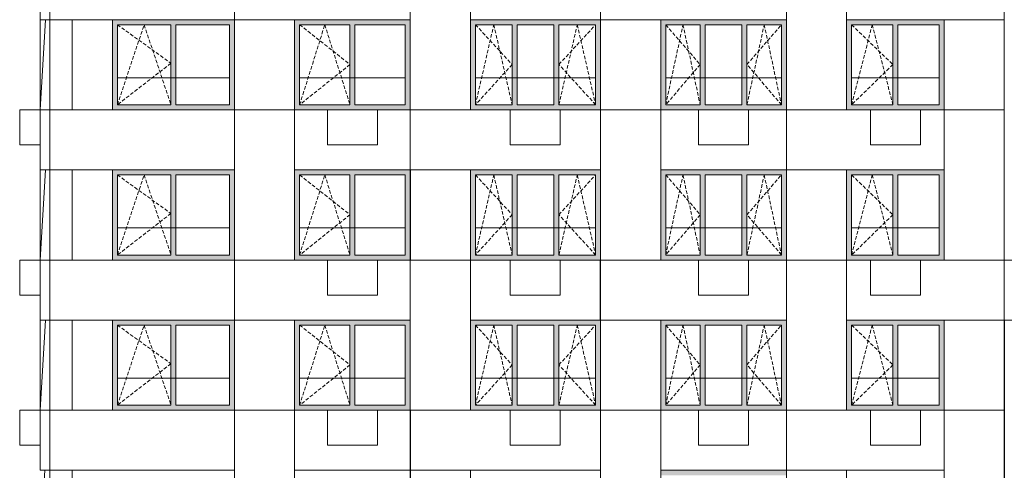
# Model space of a CAD drawing. Header units: millimetres. Extents: x -2957 to 750800, y -5565 to 168688.
# Tile 6 of 22: x 24026 to 43686, y 28860 to 37860. Entities that reach past the tile are written whole.
import ezdxf

# ---------------------------------------------------------------- set-up
doc = ezdxf.new("R2010")
doc.units = ezdxf.units.MM
doc.header["$MEASUREMENT"] = 0
doc.header["$XCLIPFRAME"] = 0
doc.linetypes.add('OO_EOIAAY', pattern=[105.833361, 70.555568, -35.277793])
doc.layers.add('0_Ном._пера__1', color=7, linetype='Continuous', lineweight=0)
doc.layers.add('0_Ном._пера__120', color=7, linetype='Continuous', lineweight=0)
doc.layers.add('0_Ном._пера__161', color=7, linetype='Continuous', lineweight=13, true_color=0x6a6a6a)
picture_1 = doc.add_image_def('image2.png', size_in_pixel=(725, 814))
picture_2 = doc.add_image_def('image1.png', size_in_pixel=(882, 833))
picture_3 = doc.add_image_def('image4.png', size_in_pixel=(734, 827))
picture_4 = doc.add_image_def('image5.png', size_in_pixel=(729, 823))

msp = doc.modelspace()

# ---------------------------------------------------------------- hatches: boundary and pattern name
at = {"layer": '0_Ном._пера__161', "linetype": 'Continuous', "lineweight": 0, "true_color": 0x696969}
for points in [[(25876.222, 37759.999), (25976.2, 37759.999), (27046.2, 37759.999), (27146.2, 37759.999), (28216.2, 37759.999), (28315.988, 37759.999), (28315.988, 37859.999), (25876.222, 37859.999)], [(25876.222, 37759.999), (25876.222, 36159.999), (25976.2, 36159.999), (25976.2, 37759.999)], [(27146.2, 37759.999), (27046.2, 37759.999), (27046.2, 36159.999), (27146.2, 36159.999)], [(28216.2, 37759.999), (28216.2, 36159.999), (28315.988, 36159.999), (28315.988, 37759.999)], [(29515.99, 37759.999), (29615.99, 37759.999), (30620.987, 37759.999), (30720.987, 37759.999), (31725.985, 37759.999), (31825.984, 37759.999), (31825.984, 37859.999), (29515.99, 37859.999)], [(29615.99, 37759.999), (29515.99, 37759.999), (29515.99, 36159.999), (29615.99, 36159.999)], [(30720.987, 37759.999), (30620.987, 37759.999), (30620.987, 36159.999), (30720.987, 36159.999)], [(31825.984, 37759.999), (31725.985, 37759.999), (31725.985, 36159.999), (31825.983, 36159.999)], [(33125.985, 37759.999), (33859.325, 37759.999), (33959.325, 37759.999), (34692.666, 37759.999), (34792.666, 37759.999), (35526.007, 37759.999), (35626.007, 37759.999), (35626.007, 37859.999), (33025.985, 37859.999), (33025.985, 37759.999)], [(33125.985, 37759.999), (33025.985, 37759.999), (33025.985, 36159.999), (33125.985, 36159.999)], [(33959.325, 37759.999), (33859.325, 37759.999), (33859.325, 36159.999), (33959.325, 36159.999)], [(34792.666, 37759.999), (34692.666, 37759.999), (34692.666, 36159.999), (34792.666, 36159.999)], [(35526.007, 37759.999), (35526.007, 36159.999), (35626.007, 36159.999), (35626.007, 37759.999)], [(36925.59, 37760), (37614.176, 37760), (37714.176, 37760), (38447.517, 37760), (38547.517, 37760), (39236.103, 37760), (39336.103, 37760), (39336.103, 37860), (36825.59, 37860), (36825.59, 37760)], [(36925.59, 37760), (36825.59, 37760), (36825.59, 36160), (36925.59, 36160)], [(37714.176, 37760), (37614.176, 37760), (37614.176, 36160), (37714.176, 36160)], [(38547.517, 37760), (38447.517, 37760), (38447.517, 36160), (38547.517, 36160)], [(39236.103, 37760), (39236.103, 36160), (39336.103, 36160), (39336.103, 37760)], [(42486.405, 37859.999), (40536.155, 37859.999), (40536.155, 37759.999), (40636.151, 37759.999), (41461.279, 37759.999), (41561.279, 37759.999), (42386.407, 37759.999), (42486.405, 37759.999)], [(40536.155, 37759.999), (40536.155, 36159.999), (40636.151, 36159.999), (40636.151, 37759.999)], [(41561.279, 37759.999), (41461.279, 37759.999), (41461.279, 36159.999), (41561.279, 36159.999)], [(42386.407, 37759.999), (42386.407, 36159.999), (42486.405, 36159.999), (42486.405, 37759.999)], [(25876.222, 36159.999), (25876.222, 36059.999), (28315.988, 36059.999), (28315.988, 36159.999), (28216.2, 36159.999), (27146.2, 36159.999), (27046.2, 36159.999), (25976.2, 36159.999)], [(29515.99, 36159.999), (29515.99, 36059.999), (31825.983, 36059.999), (31825.983, 36159.999), (31725.985, 36159.999), (30720.987, 36159.999), (30620.987, 36159.999), (29615.99, 36159.999)], [(33025.985, 36159.999), (33025.985, 36059.999), (35626.007, 36059.999), (35626.007, 36159.999), (35526.007, 36159.999), (34792.666, 36159.999), (34692.666, 36159.999), (33959.325, 36159.999), (33859.325, 36159.999), (33125.985, 36159.999)], [(36825.59, 36160), (36825.59, 36060), (39336.103, 36060), (39336.103, 36160), (39236.103, 36160), (38547.517, 36160), (38447.517, 36160), (37714.176, 36160), (37614.176, 36160), (36925.59, 36160)], [(40636.151, 36159.999), (40536.155, 36159.999), (40536.155, 36059.999), (42486.405, 36060), (42486.405, 36159.999), (42386.407, 36159.999), (41561.279, 36159.999), (41461.279, 36159.999)], [(25876.222, 34759.999), (25976.2, 34759.999), (27046.2, 34759.999), (27146.2, 34759.999), (28216.2, 34759.999), (28315.988, 34759.999), (28315.988, 34859.999), (25876.222, 34859.999)], [(29515.99, 34759.999), (29615.99, 34759.999), (30620.987, 34759.999), (30720.987, 34759.999), (31725.985, 34759.999), (31825.984, 34759.999), (31825.984, 34859.999), (29515.99, 34859.999)], [(33125.985, 34759.999), (33859.325, 34759.999), (33959.325, 34759.999), (34692.666, 34759.999), (34792.666, 34759.999), (35526.007, 34759.999), (35626.007, 34759.999), (35626.007, 34859.999), (33025.985, 34859.999), (33025.985, 34759.999)], [(36925.59, 34760), (37614.176, 34760), (37714.176, 34760), (38447.517, 34760), (38547.517, 34760), (39236.103, 34760), (39336.103, 34760), (39336.103, 34860), (36825.59, 34860), (36825.59, 34760)], [(42486.405, 34859.999), (40536.155, 34859.999), (40536.155, 34759.999), (40636.151, 34759.999), (41461.279, 34759.999), (41561.279, 34759.999), (42386.407, 34759.999), (42486.405, 34759.999)], [(25876.222, 34759.999), (25876.222, 33159.999), (25976.2, 33159.999), (25976.2, 34759.999)], [(27146.2, 34759.999), (27046.2, 34759.999), (27046.2, 33159.999), (27146.2, 33159.999)], [(28216.2, 34759.999), (28216.2, 33159.999), (28315.988, 33159.999), (28315.988, 34759.999)], [(29615.99, 34759.999), (29515.99, 34759.999), (29515.99, 33159.999), (29615.99, 33159.999)], [(30720.987, 34759.999), (30620.987, 34759.999), (30620.987, 33159.999), (30720.987, 33159.999)], [(31825.984, 34759.999), (31725.985, 34759.999), (31725.985, 33159.999), (31825.983, 33159.999)], [(33125.985, 34759.999), (33025.985, 34759.999), (33025.985, 33159.999), (33125.985, 33159.999)], [(33959.325, 34759.999), (33859.325, 34759.999), (33859.325, 33159.999), (33959.325, 33159.999)], [(34792.666, 34759.999), (34692.666, 34759.999), (34692.666, 33159.999), (34792.666, 33159.999)], [(35526.007, 34759.999), (35526.007, 33159.999), (35626.007, 33159.999), (35626.007, 34759.999)], [(36925.59, 34760), (36825.59, 34760), (36825.59, 33160), (36925.59, 33160)], [(37714.176, 34760), (37614.176, 34760), (37614.176, 33160), (37714.176, 33160)], [(38547.517, 34760), (38447.517, 34760), (38447.517, 33160), (38547.517, 33160)], [(39236.103, 34760), (39236.103, 33160), (39336.103, 33160), (39336.103, 34760)], [(40536.155, 34759.999), (40536.155, 33159.999), (40636.151, 33159.999), (40636.151, 34759.999)], [(41561.279, 34759.999), (41461.279, 34759.999), (41461.279, 33159.999), (41561.279, 33159.999)], [(42386.407, 34759.999), (42386.407, 33159.999), (42486.405, 33159.999), (42486.405, 34759.999)], [(25876.222, 33159.999), (25876.222, 33059.999), (28315.988, 33059.999), (28315.988, 33159.999), (28216.2, 33159.999), (27146.2, 33159.999), (27046.2, 33159.999), (25976.2, 33159.999)], [(29515.99, 33159.999), (29515.99, 33059.999), (31825.983, 33059.999), (31825.983, 33159.999), (31725.985, 33159.999), (30720.987, 33159.999), (30620.987, 33159.999), (29615.99, 33159.999)], [(33025.985, 33159.999), (33025.985, 33059.999), (35626.007, 33059.999), (35626.007, 33159.999), (35526.007, 33159.999), (34792.666, 33159.999), (34692.666, 33159.999), (33959.325, 33159.999), (33859.325, 33159.999), (33125.985, 33159.999)], [(36825.59, 33160), (36825.59, 33060), (39336.103, 33060), (39336.103, 33160), (39236.103, 33160), (38547.517, 33160), (38447.517, 33160), (37714.176, 33160), (37614.176, 33160), (36925.59, 33160)], [(40636.151, 33159.999), (40536.155, 33159.999), (40536.155, 33059.999), (42486.405, 33060), (42486.405, 33159.999), (42386.407, 33159.999), (41561.279, 33159.999), (41461.279, 33159.999)], [(25876.222, 31759.999), (25976.2, 31759.999), (27046.2, 31759.999), (27146.2, 31759.999), (28216.2, 31759.999), (28315.988, 31759.999), (28315.988, 31859.999), (25876.222, 31859.999)], [(29515.99, 31759.999), (29615.99, 31759.999), (30620.987, 31759.999), (30720.987, 31759.999), (31725.985, 31759.999), (31825.984, 31759.999), (31825.984, 31859.999), (29515.99, 31859.999)], [(33125.985, 31759.999), (33859.325, 31759.999), (33959.325, 31759.999), (34692.666, 31759.999), (34792.666, 31759.999), (35526.007, 31759.999), (35626.007, 31759.999), (35626.007, 31859.999), (33025.985, 31859.999), (33025.985, 31759.999)], [(36925.59, 31760), (37614.176, 31760), (37714.176, 31760), (38447.517, 31760), (38547.517, 31760), (39236.103, 31760), (39336.103, 31760), (39336.103, 31860), (36825.59, 31860), (36825.59, 31760)], [(42486.405, 31859.999), (40536.155, 31859.999), (40536.155, 31759.999), (40636.151, 31759.999), (41461.279, 31759.999), (41561.279, 31759.999), (42386.407, 31759.999), (42486.405, 31759.999)], [(25876.222, 31759.999), (25876.222, 30159.999), (25976.2, 30159.999), (25976.2, 31759.999)], [(27146.2, 31759.999), (27046.2, 31759.999), (27046.2, 30159.999), (27146.2, 30159.999)], [(28216.2, 31759.999), (28216.2, 30159.999), (28315.988, 30159.999), (28315.988, 31759.999)], [(29615.99, 31759.999), (29515.99, 31759.999), (29515.99, 30159.999), (29615.99, 30159.999)], [(30720.987, 31759.999), (30620.987, 31759.999), (30620.987, 30159.999), (30720.987, 30159.999)], [(31825.984, 31759.999), (31725.985, 31759.999), (31725.985, 30159.999), (31825.983, 30159.999)], [(33125.985, 31759.999), (33025.985, 31759.999), (33025.985, 30159.999), (33125.985, 30159.999)], [(33959.325, 31759.999), (33859.325, 31759.999), (33859.325, 30159.999), (33959.325, 30159.999)], [(34792.666, 31759.999), (34692.666, 31759.999), (34692.666, 30159.999), (34792.666, 30159.999)], [(35526.007, 31759.999), (35526.007, 30159.999), (35626.007, 30159.999), (35626.007, 31759.999)], [(36925.59, 31760), (36825.59, 31760), (36825.59, 30160), (36925.59, 30160)], [(37714.176, 31760), (37614.176, 31760), (37614.176, 30160), (37714.176, 30160)], [(38547.517, 31760), (38447.517, 31760), (38447.517, 30160), (38547.517, 30160)], [(39236.103, 31760), (39236.103, 30160), (39336.103, 30160), (39336.103, 31760)], [(40536.155, 31759.999), (40536.155, 30159.999), (40636.151, 30159.999), (40636.151, 31759.999)], [(41561.279, 31759.999), (41461.279, 31759.999), (41461.279, 30159.999), (41561.279, 30159.999)], [(42386.407, 31759.999), (42386.407, 30159.999), (42486.405, 30159.999), (42486.405, 31759.999)], [(25876.222, 30159.999), (25876.222, 30059.999), (28315.988, 30059.999), (28315.988, 30159.999), (28216.2, 30159.999), (27146.2, 30159.999), (27046.2, 30159.999), (25976.2, 30159.999)], [(29515.99, 30159.999), (29515.99, 30059.999), (31825.983, 30059.999), (31825.983, 30159.999), (31725.985, 30159.999), (30720.987, 30159.999), (30620.987, 30159.999), (29615.99, 30159.999)], [(33025.985, 30159.999), (33025.985, 30059.999), (35626.007, 30059.999), (35626.007, 30159.999), (35526.007, 30159.999), (34792.666, 30159.999), (34692.666, 30159.999), (33959.325, 30159.999), (33859.325, 30159.999), (33125.985, 30159.999)], [(36825.59, 30160), (36825.59, 30060), (39336.103, 30060), (39336.103, 30160), (39236.103, 30160), (38547.517, 30160), (38447.517, 30160), (37714.176, 30160), (37614.176, 30160), (36925.59, 30160)], [(40636.151, 30159.999), (40536.155, 30159.999), (40536.155, 30059.999), (42486.405, 30060), (42486.405, 30159.999), (42386.407, 30159.999), (41561.279, 30159.999), (41461.279, 30159.999)], [(36925.59, 28760), (37614.176, 28760), (37714.176, 28760), (38447.517, 28760), (38547.517, 28760), (39236.103, 28760), (39336.103, 28760), (39336.103, 28860), (36825.59, 28860), (36825.59, 28760)]]:
    msp.add_hatch(color=251, dxfattribs=at).paths.add_polyline_path(points)

# ---------------------------------------------------------------- linework, layer by layer
at = {"layer": '0_Ном._пера__1', "color": 7, "linetype": 'Continuous', "lineweight": 0}
for p, q in [((24540.863, 37860), (24431.987, 36060)), ((25875.988, 37859.999), (25875.988, 36059.999)), ((40536.155, 37859.999), (40536.411, 37859.999)), ((42486.405, 37859.999), (42486.405, 36059.999)), ((25976.2, 36700), (28215.752, 36700)), ((29615.99, 36700), (31725.985, 36700)), ((33125.985, 36700), (35526.007, 36700)), ((36925.59, 36700), (39236.103, 36700)), ((40636.151, 36700), (42386.407, 36700)), ((24025.875, 35359.275), (24025.875, 36059.275)), ((24025.875, 36059.275), (24432.564, 36059.275)), ((30170.763, 36060), (31170.763, 36060)), ((30170.763, 35360), (30170.763, 36060)), ((31170.763, 35360), (31170.763, 36060)), ((33820.781, 36060), (34820.781, 36060)), ((33820.781, 35360), (33820.781, 36060)), ((34820.781, 35360), (34820.781, 36060)), ((37580.867, 35360), (37580.867, 36060)), ((38580.867, 35360), (38580.867, 36060)), ((41010.91, 36060), (42010.91, 36060)), ((41010.91, 35360), (41010.91, 36060)), ((42010.91, 35360), (42010.91, 36060)), ((24025.875, 35359.275), (24432.564, 35359.275)), ((30170.763, 35360), (31170.763, 35360)), ((33820.781, 35360), (34820.781, 35360)), ((37580.867, 35360), (38580.867, 35360)), ((41010.91, 35360), (42010.91, 35360)), ((24540.863, 34860), (24431.987, 33060)), ((25875.988, 34859.999), (25875.988, 33059.999)), ((40536.155, 34859.999), (40536.411, 34859.999)), ((42486.405, 34859.999), (42486.405, 33059.999)), ((25976.2, 33700), (28215.752, 33700)), ((29615.99, 33700), (31725.985, 33700)), ((33125.985, 33700), (35526.007, 33700)), ((36925.59, 33700), (39236.103, 33700)), ((40636.151, 33700), (42386.407, 33700)), ((24025.875, 32359.275), (24025.875, 33059.275)), ((24025.875, 33059.275), (24432.564, 33059.275)), ((30170.763, 33060), (31170.763, 33060)), ((30170.763, 32360), (30170.763, 33060)), ((31170.763, 32360), (31170.763, 33060)), ((33820.781, 33060), (34820.781, 33060)), ((33820.781, 32360), (33820.781, 33060)), ((34820.781, 32360), (34820.781, 33060)), ((37580.867, 32360), (37580.867, 33060)), ((38580.867, 32360), (38580.867, 33060)), ((41010.91, 33060), (42010.91, 33060)), ((41010.91, 32360), (41010.91, 33060)), ((42010.91, 32360), (42010.91, 33060)), ((24025.875, 32359.275), (24432.564, 32359.275)), ((30170.763, 32360), (31170.763, 32360)), ((33820.781, 32360), (34820.781, 32360)), ((37580.867, 32360), (38580.867, 32360)), ((41010.91, 32360), (42010.91, 32360)), ((24540.863, 31860), (24431.987, 30060)), ((25875.988, 31859.999), (25875.988, 30059.999)), ((40536.155, 31859.999), (40536.411, 31859.999)), ((42486.405, 31859.999), (42486.405, 30059.999)), ((25976.2, 30700), (28215.752, 30700)), ((29615.99, 30700), (31725.985, 30700)), ((33125.985, 30700), (35526.007, 30700)), ((36925.59, 30700), (39236.103, 30700)), ((40636.151, 30700), (42386.407, 30700)), ((24025.875, 29359.275), (24025.875, 30059.275)), ((24025.875, 30059.275), (24432.564, 30059.275)), ((30170.763, 30060), (31170.763, 30060)), ((30170.763, 29360), (30170.763, 30060)), ((31170.763, 29360), (31170.763, 30060)), ((33820.781, 30060), (34820.781, 30060)), ((33820.781, 29360), (33820.781, 30060)), ((34820.781, 29360), (34820.781, 30060)), ((37580.867, 29360), (37580.867, 30060)), ((38580.867, 29360), (38580.867, 30060)), ((41010.91, 30060), (42010.91, 30060)), ((41010.91, 29360), (41010.91, 30060)), ((42010.91, 29360), (42010.91, 30060)), ((24025.875, 29359.275), (24432.564, 29359.275)), ((30170.763, 29360), (31170.763, 29360)), ((33820.781, 29360), (34820.781, 29360)), ((37580.867, 29360), (38580.867, 29360)), ((41010.91, 29360), (42010.91, 29360)), ((24528.858, 28860), (24419.982, 27060))]:
    msp.add_line(p, q, dxfattribs=at)
for points in [[(24432.564, 39059.275), (24625.583, 39059.275), (24625.583, 37860), (24432.564, 37860)], [(24625.583, 39059.275), (28315.91, 39059.275), (28315.91, 37860), (24625.583, 37860)], [(28315.752, 39060), (31825.539, 39060), (31825.539, 37859.999), (28315.752, 37859.999)], [(33025.534, 36060), (31825.592, 36060), (31825.592, 39060), (33025.534, 39060)], [(33025.626, 39060), (35625.749, 39060), (35625.749, 37860), (33025.626, 37860)], [(35625.749, 39060), (39336.103, 39060), (39336.103, 37859.999), (35625.749, 37859.999)], [(40535.924, 36060), (39335.982, 36060), (39335.982, 39060), (40535.924, 39060)], [(40535.76, 39060), (43685.935, 39060), (43685.935, 37859.999), (40535.76, 37859.999)], [(24625.583, 37860), (25075.853, 37860), (25075.853, 36060), (24625.583, 36060)], [(29515.965, 36060), (28316.023, 36060), (28316.023, 37860), (29515.965, 37860)], [(36825.771, 36060), (35625.829, 36060), (35625.829, 37860), (36825.771, 37860)], [(43685.924, 36060), (42485.982, 36060), (42485.982, 37860), (43685.924, 37860)], [(24432.564, 36059.275), (24625.583, 36059.275), (24625.583, 34860), (24432.564, 34860)], [(24625.583, 36059.275), (28315.91, 36059.275), (28315.91, 34859.999), (24625.583, 34859.999)], [(29515.965, 33060), (28316.023, 33060), (28316.023, 36060), (29515.965, 36060)], [(29515.754, 36060), (31825.808, 36060), (31825.808, 34860), (29515.754, 34860)], [(31825.808, 36060), (35625.749, 36060), (35625.749, 34860), (31825.808, 34860)], [(36825.771, 33060), (35625.829, 33060), (35625.829, 36060), (36825.771, 36060)], [(36825.771, 36060), (39336.103, 36060), (39336.103, 34860), (36825.771, 34860)], [(39336.103, 36060), (42486.207, 36060), (42486.207, 34860), (39336.103, 34860)], [(43685.924, 33060), (42485.982, 33060), (42485.982, 36060), (43685.924, 36060)], [(24625.583, 34860), (25075.853, 34860), (25075.853, 33060), (24625.583, 33060)], [(33025.749, 33060), (31825.807, 33060), (31825.807, 34860), (33025.749, 34860)], [(40535.924, 33060), (39335.982, 33060), (39335.982, 34860), (40535.924, 34860)], [(24432.564, 33059.275), (24625.583, 33059.275), (24625.583, 31860), (24432.564, 31860)], [(24625.583, 33059.275), (28315.91, 33059.275), (28315.91, 31860), (24625.583, 31860)], [(28315.752, 33060), (31825.539, 33060), (31825.539, 31860), (28315.752, 31860)], [(33025.749, 30060), (31825.807, 30060), (31825.807, 33060), (33025.749, 33060)], [(33025.626, 33060), (35625.749, 33060), (35625.749, 31860), (33025.626, 31860)], [(40535.924, 30060), (39335.982, 30060), (39335.982, 33060), (40535.924, 33060)], [(40535.983, 33060), (43685.924, 33060), (43685.924, 31860), (40535.983, 31860)], [(43685.924, 33060), (46496.239, 33060), (46496.239, 31860), (43685.924, 31860)], [(24625.583, 31860), (25075.853, 31860), (25075.853, 30060), (24625.583, 30060)], [(29515.806, 30060), (28315.864, 30060), (28315.864, 31860), (29515.806, 31860)], [(36825.865, 30060), (35625.923, 30060), (35625.923, 31860), (36825.865, 31860)], [(43686.794, 30060), (42486.852, 30060), (42486.852, 31860), (43686.794, 31860)], [(24432.564, 30059.275), (24625.583, 30059.275), (24625.583, 28860), (24432.564, 28860)], [(24625.583, 30059.275), (28315.91, 30059.275), (28315.91, 28860), (24625.583, 28860)], [(29515.806, 27060), (28315.864, 27060), (28315.864, 30060), (29515.806, 30060)], [(29515.754, 30060), (31825.808, 30060), (31825.808, 28860), (29515.754, 28860)], [(31825.808, 30060), (35625.749, 30060), (35625.749, 28860), (31825.808, 28860)], [(36825.865, 27060), (35625.923, 27060), (35625.923, 30060), (36825.865, 30060)], [(36825.771, 30060), (39336.103, 30060), (39336.103, 28860), (36825.771, 28860)], [(39336.103, 30060), (42486.207, 30060), (42486.207, 28860), (39336.103, 28860)], [(43686.794, 27060), (42486.852, 27060), (42486.852, 30060), (43686.794, 30060)], [(24625.583, 28860), (25075.853, 28860), (25075.853, 27060), (24625.583, 27060)], [(33025.749, 27059.999), (31825.807, 27059.999), (31825.807, 28860), (33025.749, 28860)], [(40535.924, 27060), (39335.982, 27060), (39335.982, 28860), (40535.924, 28860)]]:
    msp.add_lwpolyline(points, close=True, dxfattribs=at)
at = {"layer": '0_Ном._пера__120', "color": 7, "linetype": 'Continuous', "lineweight": 0}
for p, q in [((25976.2, 37759.999), (25976.2, 36159.999)), ((27046.2, 37759.999), (25976.2, 37759.999)), ((27046.2, 36159.999), (27046.2, 37759.999)), ((27146.2, 37759.999), (27146.2, 36159.999)), ((28216.2, 37759.999), (27146.2, 37759.999)), ((28216.2, 36159.999), (28216.2, 37759.999)), ((29615.99, 37759.999), (29615.99, 36159.999)), ((30620.987, 37759.999), (29615.99, 37759.999)), ((30620.987, 36159.999), (30620.987, 37759.999)), ((30720.987, 37759.999), (30720.987, 36159.999)), ((31725.985, 37759.999), (30720.987, 37759.999)), ((31725.985, 36159.999), (31725.985, 37759.999)), ((33125.985, 37759.999), (33125.985, 36159.999)), ((33859.325, 37759.999), (33125.985, 37759.999)), ((33859.325, 36159.999), (33859.325, 37759.999)), ((33959.325, 37759.999), (33959.325, 36159.999)), ((34692.666, 37759.999), (33959.325, 37759.999)), ((34692.666, 36159.999), (34692.666, 37759.999)), ((34792.666, 37759.999), (34792.666, 36159.999)), ((35526.007, 37759.999), (34792.666, 37759.999)), ((35526.007, 36159.999), (35526.007, 37759.999)), ((36925.59, 37760), (36925.59, 36160)), ((37614.176, 37760), (36925.59, 37760)), ((37614.176, 36160), (37614.176, 37760)), ((37714.176, 37760), (37714.176, 36160)), ((38447.517, 37760), (37714.176, 37760)), ((38447.517, 36160), (38447.517, 37760)), ((38547.517, 37760), (38547.517, 36160)), ((39236.103, 37760), (38547.517, 37760)), ((39236.103, 36160), (39236.103, 37760)), ((40636.151, 37759.999), (40636.151, 36159.999)), ((41461.279, 37759.999), (40636.151, 37759.999)), ((41461.279, 36159.999), (41461.279, 37759.999)), ((41561.279, 37759.999), (41561.279, 36159.999)), ((42386.407, 37759.999), (41561.279, 37759.999)), ((42386.407, 36159.999), (42386.407, 37759.999)), ((25976.2, 36159.999), (27046.2, 36159.999)), ((27146.2, 36159.999), (28216.2, 36159.999)), ((29615.99, 36159.999), (30620.987, 36159.999)), ((30720.987, 36159.999), (31725.985, 36159.999)), ((33125.985, 36159.999), (33859.325, 36159.999)), ((33959.325, 36159.999), (34692.666, 36159.999)), ((34792.666, 36159.999), (35526.007, 36159.999)), ((36925.59, 36160), (37614.176, 36160)), ((37714.176, 36160), (38447.517, 36160)), ((38547.517, 36160), (39236.103, 36160)), ((40636.151, 36159.999), (41461.279, 36159.999)), ((41561.279, 36159.999), (42386.407, 36159.999)), ((25976.2, 34759.999), (25976.2, 33159.999)), ((27046.2, 34759.999), (25976.2, 34759.999)), ((27046.2, 33159.999), (27046.2, 34759.999)), ((27146.2, 34759.999), (27146.2, 33159.999)), ((28216.2, 34759.999), (27146.2, 34759.999)), ((28216.2, 33159.999), (28216.2, 34759.999)), ((29615.99, 34759.999), (29615.99, 33159.999)), ((30620.987, 34759.999), (29615.99, 34759.999)), ((30620.987, 33159.999), (30620.987, 34759.999)), ((30720.987, 34759.999), (30720.987, 33159.999)), ((31725.985, 34759.999), (30720.987, 34759.999)), ((31725.985, 33159.999), (31725.985, 34759.999)), ((33125.985, 34759.999), (33125.985, 33159.999)), ((33859.325, 34759.999), (33125.985, 34759.999)), ((33859.325, 33159.999), (33859.325, 34759.999)), ((33959.325, 34759.999), (33959.325, 33159.999)), ((34692.666, 34759.999), (33959.325, 34759.999)), ((34692.666, 33159.999), (34692.666, 34759.999)), ((34792.666, 34759.999), (34792.666, 33159.999)), ((35526.007, 34759.999), (34792.666, 34759.999)), ((35526.007, 33159.999), (35526.007, 34759.999)), ((36925.59, 34760), (36925.59, 33160)), ((37614.176, 34760), (36925.59, 34760)), ((37614.176, 33160), (37614.176, 34760)), ((37714.176, 34760), (37714.176, 33160)), ((38447.517, 34760), (37714.176, 34760)), ((38447.517, 33160), (38447.517, 34760)), ((38547.517, 34760), (38547.517, 33160)), ((39236.103, 34760), (38547.517, 34760)), ((39236.103, 33160), (39236.103, 34760)), ((40636.151, 34759.999), (40636.151, 33159.999)), ((41461.279, 34759.999), (40636.151, 34759.999)), ((41461.279, 33159.999), (41461.279, 34759.999)), ((41561.279, 34759.999), (41561.279, 33159.999)), ((42386.407, 34759.999), (41561.279, 34759.999)), ((42386.407, 33159.999), (42386.407, 34759.999)), ((25976.2, 33159.999), (27046.2, 33159.999)), ((27146.2, 33159.999), (28216.2, 33159.999)), ((29615.99, 33159.999), (30620.987, 33159.999)), ((30720.987, 33159.999), (31725.985, 33159.999)), ((33125.985, 33159.999), (33859.325, 33159.999)), ((33959.325, 33159.999), (34692.666, 33159.999)), ((34792.666, 33159.999), (35526.007, 33159.999)), ((36925.59, 33160), (37614.176, 33160)), ((37714.176, 33160), (38447.517, 33160)), ((38547.517, 33160), (39236.103, 33160)), ((40636.151, 33159.999), (41461.279, 33159.999)), ((41561.279, 33159.999), (42386.407, 33159.999)), ((25976.2, 31759.999), (25976.2, 30159.999)), ((27046.2, 31759.999), (25976.2, 31759.999)), ((27046.2, 30159.999), (27046.2, 31759.999)), ((27146.2, 31759.999), (27146.2, 30159.999)), ((28216.2, 31759.999), (27146.2, 31759.999)), ((28216.2, 30159.999), (28216.2, 31759.999)), ((29615.99, 31759.999), (29615.99, 30159.999)), ((30620.987, 31759.999), (29615.99, 31759.999)), ((30620.987, 30159.999), (30620.987, 31759.999)), ((30720.987, 31759.999), (30720.987, 30159.999)), ((31725.985, 31759.999), (30720.987, 31759.999)), ((31725.985, 30159.999), (31725.985, 31759.999)), ((33125.985, 31759.999), (33125.985, 30159.999)), ((33859.325, 31759.999), (33125.985, 31759.999)), ((33859.325, 30159.999), (33859.325, 31759.999)), ((33959.325, 31759.999), (33959.325, 30159.999)), ((34692.666, 31759.999), (33959.325, 31759.999)), ((34692.666, 30159.999), (34692.666, 31759.999)), ((34792.666, 31759.999), (34792.666, 30159.999)), ((35526.007, 31759.999), (34792.666, 31759.999)), ((35526.007, 30159.999), (35526.007, 31759.999)), ((36925.59, 31760), (36925.59, 30160)), ((37614.176, 31760), (36925.59, 31760)), ((37614.176, 30160), (37614.176, 31760)), ((37714.176, 31760), (37714.176, 30160)), ((38447.517, 31760), (37714.176, 31760)), ((38447.517, 30160), (38447.517, 31760)), ((38547.517, 31760), (38547.517, 30160)), ((39236.103, 31760), (38547.517, 31760)), ((39236.103, 30160), (39236.103, 31760)), ((40636.151, 31759.999), (40636.151, 30159.999)), ((41461.279, 31759.999), (40636.151, 31759.999)), ((41461.279, 30159.999), (41461.279, 31759.999)), ((41561.279, 31759.999), (41561.279, 30159.999)), ((42386.407, 31759.999), (41561.279, 31759.999)), ((42386.407, 30159.999), (42386.407, 31759.999)), ((25976.2, 30159.999), (27046.2, 30159.999)), ((27146.2, 30159.999), (28216.2, 30159.999)), ((29615.99, 30159.999), (30620.987, 30159.999)), ((30720.987, 30159.999), (31725.985, 30159.999)), ((33125.985, 30159.999), (33859.325, 30159.999)), ((33959.325, 30159.999), (34692.666, 30159.999)), ((34792.666, 30159.999), (35526.007, 30159.999)), ((36925.59, 30160), (37614.176, 30160)), ((37714.176, 30160), (38447.517, 30160)), ((38547.517, 30160), (39236.103, 30160)), ((40636.151, 30159.999), (41461.279, 30159.999)), ((41561.279, 30159.999), (42386.407, 30159.999))]:
    msp.add_line(p, q, dxfattribs=at)
at = {"layer": '0_Ном._пера__120', "color": 7, "linetype": 'OO_EOIAAY', "lineweight": 0}
for p, q in [((25976.2, 36159.999), (26511.2, 37759.999)), ((25976.2, 37759.999), (27046.2, 36989.804)), ((26511.2, 37759.999), (27046.2, 36159.999)), ((29615.99, 37760), (30620.987, 36965)), ((29615.99, 36160), (30118.489, 37760)), ((30118.489, 37760), (30620.987, 36160)), ((33125.985, 36160), (33492.655, 37760)), ((33125.985, 37760), (33859.325, 36965)), ((33492.655, 37760), (33859.325, 36160)), ((34792.666, 36160), (35159.336, 37760)), ((34792.666, 36965), (35526.007, 37760)), ((35159.336, 37760), (35526.007, 36160)), ((36925.59, 36160), (37269.883, 37760)), ((36925.59, 37760), (37614.176, 36965)), ((37269.883, 37760), (37614.176, 36160)), ((38547.517, 36160), (38891.81, 37760)), ((38547.517, 36965), (39236.103, 37760)), ((38891.81, 37760), (39236.103, 36160)), ((40636.151, 37760), (41461.279, 36965)), ((40636.151, 36160), (41048.715, 37760)), ((41048.715, 37760), (41461.279, 36160)), ((27046.2, 36989.804), (25976.2, 36159.999)), ((30620.987, 36965), (29615.99, 36160)), ((33859.325, 36965), (33125.985, 36160)), ((35526.007, 36160), (34792.666, 36965)), ((37614.176, 36965), (36925.59, 36160)), ((39236.103, 36160), (38547.517, 36965)), ((41461.279, 36965), (40636.151, 36160)), ((25976.2, 33159.999), (26511.2, 34759.999)), ((25976.2, 34759.999), (27046.2, 33989.804)), ((26511.2, 34759.999), (27046.2, 33159.999)), ((29615.99, 34760), (30620.987, 33965)), ((29615.99, 33160), (30118.489, 34760)), ((30118.489, 34760), (30620.987, 33160)), ((33125.985, 33160), (33492.655, 34760)), ((33125.985, 34760), (33859.325, 33965)), ((33492.655, 34760), (33859.325, 33160)), ((34792.666, 33160), (35159.336, 34760)), ((34792.666, 33965), (35526.007, 34760)), ((35159.336, 34760), (35526.007, 33160)), ((36925.59, 33160), (37269.883, 34760)), ((36925.59, 34760), (37614.176, 33965)), ((37269.883, 34760), (37614.176, 33160)), ((38547.517, 33160), (38891.81, 34760)), ((38547.517, 33965), (39236.103, 34760)), ((38891.81, 34760), (39236.103, 33160)), ((40636.151, 34760), (41461.279, 33965)), ((40636.151, 33160), (41048.715, 34760)), ((41048.715, 34760), (41461.279, 33160)), ((27046.2, 33989.804), (25976.2, 33159.999)), ((30620.987, 33965), (29615.99, 33160)), ((33859.325, 33965), (33125.985, 33160)), ((35526.007, 33160), (34792.666, 33965)), ((37614.176, 33965), (36925.59, 33160)), ((39236.103, 33160), (38547.517, 33965)), ((41461.279, 33965), (40636.151, 33160)), ((25976.2, 30159.999), (26511.2, 31759.999)), ((25976.2, 31759.999), (27046.2, 30989.804)), ((26511.2, 31759.999), (27046.2, 30159.999)), ((29615.99, 31760), (30620.987, 30965)), ((29615.99, 30160), (30118.489, 31760)), ((30118.489, 31760), (30620.987, 30160)), ((33125.985, 30160), (33492.655, 31760)), ((33125.985, 31760), (33859.325, 30965)), ((33492.655, 31760), (33859.325, 30160)), ((34792.666, 30160), (35159.336, 31760)), ((34792.666, 30965), (35526.007, 31760)), ((35159.336, 31760), (35526.007, 30160)), ((36925.59, 30160), (37269.883, 31760)), ((36925.59, 31760), (37614.176, 30965)), ((37269.883, 31760), (37614.176, 30160)), ((38547.517, 30160), (38891.81, 31760)), ((38547.517, 30965), (39236.103, 31760)), ((38891.81, 31760), (39236.103, 30160)), ((40636.151, 31760), (41461.279, 30965)), ((40636.151, 30160), (41048.715, 31760)), ((41048.715, 31760), (41461.279, 30160)), ((27046.2, 30989.804), (25976.2, 30159.999)), ((30620.987, 30965), (29615.99, 30160)), ((33859.325, 30965), (33125.985, 30160)), ((35526.007, 30160), (34792.666, 30965)), ((37614.176, 30965), (36925.59, 30160)), ((39236.103, 30160), (38547.517, 30965)), ((41461.279, 30965), (40636.151, 30160))]:
    msp.add_line(p, q, dxfattribs=at)

# ---------------------------------------------------------------- pictures from other files: only their frames are drawn
at = {"linetype": 'Continuous', "lineweight": 0}
image = msp.add_image(picture_4, insert=(24432.564, 37859.999), size_in_units=(3883.188, 1199.276), dxfattribs=at)
image.set_boundary_path([(-0.5, -0.5), (728.5, 822.5)])
image = msp.add_image(picture_3, insert=(31825.748, 39059.999), size_in_units=(3509.942, 1199.999), rotation=180, dxfattribs=at)
image.set_boundary_path([(-0.5, -0.5), (733.5, 826.5)])
image = msp.add_image(picture_1, insert=(33025.534, 39060), size_in_units=(1200.002, 3000), rotation=180, dxfattribs=at)
image.set_boundary_path([(-0.5, -0.5), (724.5, 813.5)])
image = msp.add_image(picture_3, insert=(35625.648, 39060), size_in_units=(2600.115, 1200), rotation=180, dxfattribs=at)
image.set_boundary_path([(-0.5, -0.5), (733.5, 826.5)])
image = msp.add_image(picture_3, insert=(39335.707, 39059.999), size_in_units=(3710.059, 1200), rotation=180, dxfattribs=at)
image.set_boundary_path([(-0.5, -0.5), (733.5, 826.5)])
image = msp.add_image(picture_2, insert=(39336.192, 39060), size_in_units=(1199.731, 3000), rotation=0, dxfattribs=at)
image.dxf.v_pixel = (-4e-16, -3.6014405)
image.set_boundary_path([(-0.5, -0.5), (881.5, 832.5)])
image = msp.add_image(picture_4, insert=(40535.924, 37860), size_in_units=(3150.011, 1200), dxfattribs=at)
image.set_boundary_path([(-0.5, -0.5), (728.5, 822.5)])
image = msp.add_image(picture_1, insert=(24625.583, 37859.997), size_in_units=(193.019, 1800.721), rotation=180, dxfattribs=at)
image.set_boundary_path([(-0.5, -0.5), (724.5, 813.5)])
image = msp.add_image(picture_1, insert=(25075.853, 37860), size_in_units=(450, 1800), rotation=180, dxfattribs=at)
image.set_boundary_path([(-0.5, -0.5), (724.5, 813.5)])
image = msp.add_image(picture_2, insert=(28316.031, 37860), size_in_units=(1199.731, 1800), rotation=0, dxfattribs=at)
image.dxf.v_pixel = (-3e-16, -2.1608644)
image.set_boundary_path([(-0.5, -0.5), (881.5, 832.5)])
image = msp.add_image(picture_1, insert=(36825.649, 37860), size_in_units=(1200.002, 1800), rotation=180, dxfattribs=at)
image.set_boundary_path([(-0.5, -0.5), (724.5, 813.5)])
image = msp.add_image(picture_1, insert=(43685.924, 37860), size_in_units=(1200.002, 1800), rotation=180, dxfattribs=at)
image.set_boundary_path([(-0.5, -0.5), (724.5, 813.5)])
image = msp.add_image(picture_3, insert=(28315.853, 36059.999), size_in_units=(3883.407, 1200), rotation=180, dxfattribs=at)
image.set_boundary_path([(-0.5, -0.5), (733.5, 826.5)])
image = msp.add_image(picture_2, insert=(28316.031, 36060), size_in_units=(1199.942, 3000), rotation=0, dxfattribs=at)
image.dxf.v_pixel = (-4e-16, -3.6014406)
image.set_boundary_path([(-0.5, -0.5), (881.5, 832.5)])
image = msp.add_image(picture_3, insert=(31825.808, 36059.999), size_in_units=(2310.053, 1200), rotation=180, dxfattribs=at)
image.set_boundary_path([(-0.5, -0.5), (733.5, 826.5)])
image = msp.add_image(picture_3, insert=(35625.555, 36059.999), size_in_units=(3799.753, 1200), rotation=180, dxfattribs=at)
image.set_boundary_path([(-0.5, -0.5), (733.5, 826.5)])
image = msp.add_image(picture_1, insert=(36825.649, 36060), size_in_units=(1200.002, 3000), rotation=180, dxfattribs=at)
image.set_boundary_path([(-0.5, -0.5), (724.5, 813.5)])
image = msp.add_image(picture_4, insert=(36825.924, 34860), size_in_units=(5660, 1200), dxfattribs=at)
image.set_boundary_path([(-0.5, -0.5), (728.5, 822.5)])
image = msp.add_image(picture_2, insert=(42486.192, 36060), size_in_units=(1199.731, 3000), rotation=0, dxfattribs=at)
image.dxf.v_pixel = (-4e-16, -3.6014405)
image.set_boundary_path([(-0.5, -0.5), (881.5, 832.5)])
image = msp.add_image(picture_1, insert=(24625.583, 34859.997), size_in_units=(193.019, 1800.721), rotation=180, dxfattribs=at)
image.set_boundary_path([(-0.5, -0.5), (724.5, 813.5)])
image = msp.add_image(picture_1, insert=(25075.853, 34860), size_in_units=(450, 1800), rotation=180, dxfattribs=at)
image.set_boundary_path([(-0.5, -0.5), (724.5, 813.5)])
image = msp.add_image(picture_2, insert=(31826.018, 34860), size_in_units=(1199.731, 1800), rotation=0, dxfattribs=at)
image.dxf.v_pixel = (-3e-16, -2.1608644)
image.set_boundary_path([(-0.5, -0.5), (881.5, 832.5)])
image = msp.add_image(picture_2, insert=(39336.192, 34860), size_in_units=(1199.731, 1800), rotation=0, dxfattribs=at)
image.dxf.v_pixel = (-3e-16, -2.1608644)
image.set_boundary_path([(-0.5, -0.5), (881.5, 832.5)])
image = msp.add_image(picture_3, insert=(28315.853, 33059.999), size_in_units=(3883.407, 1200), rotation=180, dxfattribs=at)
image.set_boundary_path([(-0.5, -0.5), (733.5, 826.5)])
image = msp.add_image(picture_3, insert=(31825.59, 33059.999), size_in_units=(3509.784, 1200), rotation=180, dxfattribs=at)
image.set_boundary_path([(-0.5, -0.5), (733.5, 826.5)])
image = msp.add_image(picture_1, insert=(33025.533, 33060), size_in_units=(1200.002, 3000), rotation=180, dxfattribs=at)
image.set_boundary_path([(-0.5, -0.5), (724.5, 813.5)])
image = msp.add_image(picture_3, insert=(35615.533, 33060), size_in_units=(2590, 1200), rotation=180, dxfattribs=at)
image.set_boundary_path([(-0.5, -0.5), (733.5, 826.5)])
image = msp.add_image(picture_4, insert=(35625.863, 31860), size_in_units=(3710.329, 1200), dxfattribs=at)
image.set_boundary_path([(-0.5, -0.5), (728.5, 822.5)])
image = msp.add_image(picture_2, insert=(39336.192, 33060), size_in_units=(1199.731, 3000), rotation=0, dxfattribs=at)
image.dxf.v_pixel = (-4e-16, -3.6014405)
image.set_boundary_path([(-0.5, -0.5), (881.5, 832.5)])
image = msp.add_image(picture_3, insert=(43685.924, 33060), size_in_units=(3150, 1200), rotation=180, dxfattribs=at)
image.set_boundary_path([(-0.5, -0.5), (733.5, 826.5)])
image = msp.add_image(picture_1, insert=(24625.583, 31859.997), size_in_units=(193.019, 1800.721), rotation=180, dxfattribs=at)
image.set_boundary_path([(-0.5, -0.5), (724.5, 813.5)])
image = msp.add_image(picture_1, insert=(25075.853, 31860), size_in_units=(450, 1800), rotation=180, dxfattribs=at)
image.set_boundary_path([(-0.5, -0.5), (724.5, 813.5)])
image = msp.add_image(picture_1, insert=(29515.807, 31860), size_in_units=(1200.002, 1800), rotation=180, dxfattribs=at)
image.set_boundary_path([(-0.5, -0.5), (724.5, 813.5)])
image = msp.add_image(picture_1, insert=(36825.865, 31860), size_in_units=(1200.002, 1800), rotation=180, dxfattribs=at)
image.set_boundary_path([(-0.5, -0.5), (724.5, 813.5)])
image = msp.add_image(picture_1, insert=(43685.924, 31860), size_in_units=(1200.002, 1800), rotation=180, dxfattribs=at)
image.set_boundary_path([(-0.5, -0.5), (724.5, 813.5)])
image = msp.add_image(picture_3, insert=(28315.853, 30059.999), size_in_units=(3883.407, 1200), rotation=180, dxfattribs=at)
image.set_boundary_path([(-0.5, -0.5), (733.5, 826.5)])
image = msp.add_image(picture_1, insert=(29515.807, 30060), size_in_units=(1200.002, 3000), rotation=180, dxfattribs=at)
image.set_boundary_path([(-0.5, -0.5), (724.5, 813.5)])
image = msp.add_image(picture_4, insert=(29515.807, 28860), size_in_units=(2310.255, 1200), dxfattribs=at)
image.set_boundary_path([(-0.5, -0.5), (728.5, 822.5)])
image = msp.add_image(picture_3, insert=(35625.649, 30059.999), size_in_units=(3799.847, 1200), rotation=180, dxfattribs=at)
image.set_boundary_path([(-0.5, -0.5), (733.5, 826.5)])
image = msp.add_image(picture_2, insert=(35626.134, 30060), size_in_units=(1199.731, 3000), rotation=0, dxfattribs=at)
image.dxf.v_pixel = (-4e-16, -3.6014405)
image.set_boundary_path([(-0.5, -0.5), (881.5, 832.5)])
image = msp.add_image(picture_4, insert=(36825.924, 28860), size_in_units=(5659.998, 1200), dxfattribs=at)
image.set_boundary_path([(-0.5, -0.5), (728.5, 822.5)])
image = msp.add_image(picture_2, insert=(42486.192, 30060), size_in_units=(1199.731, 3000), rotation=0, dxfattribs=at)
image.dxf.v_pixel = (-4e-16, -3.6014405)
image.set_boundary_path([(-0.5, -0.5), (881.5, 832.5)])
image = msp.add_image(picture_1, insert=(25075.853, 28860), size_in_units=(450, 1800), rotation=180, dxfattribs=at)
image.set_boundary_path([(-0.5, -0.5), (724.5, 813.5)])
image = msp.add_image(picture_2, insert=(31826.018, 28860), size_in_units=(1199.731, 1800), rotation=0, dxfattribs=at)
image.dxf.v_pixel = (-3e-16, -2.1608644)
image.set_boundary_path([(-0.5, -0.5), (881.5, 832.5)])
image = msp.add_image(picture_2, insert=(39336.192, 28860), size_in_units=(1199.731, 1800), rotation=0, dxfattribs=at)
image.dxf.v_pixel = (-3e-16, -2.1608644)
image.set_boundary_path([(-0.5, -0.5), (881.5, 832.5)])

doc.saveas('drawing.dxf')
